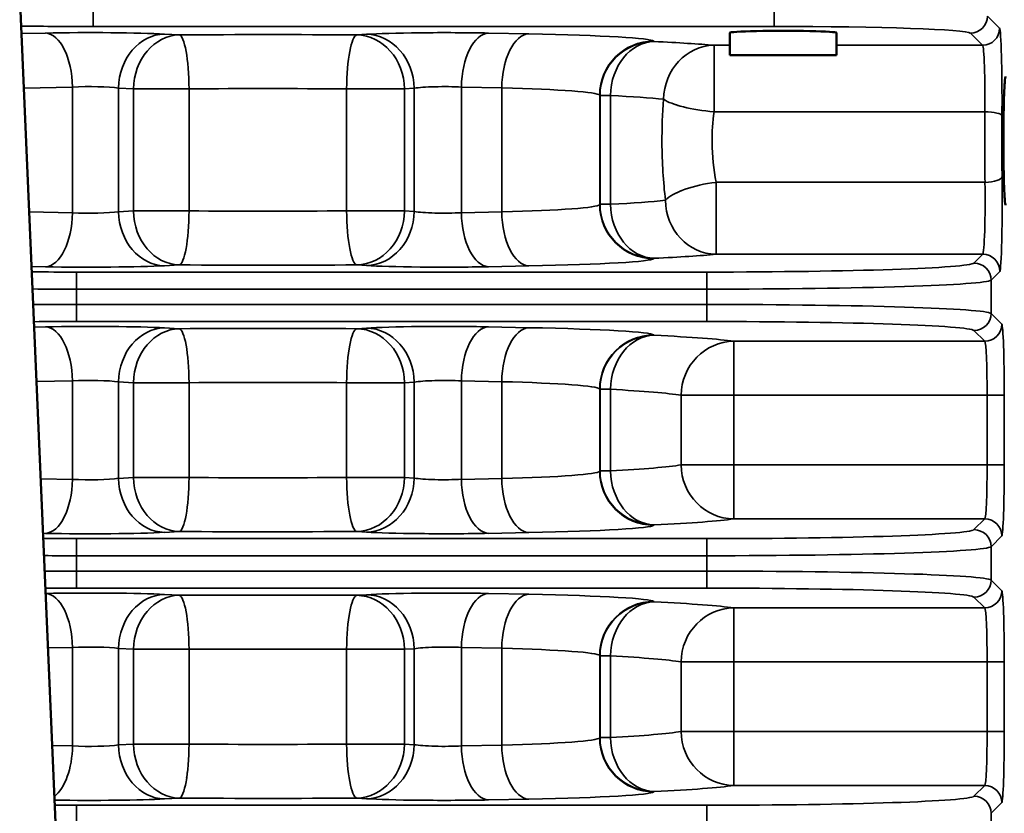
# Model space of a CAD drawing. Header units: inches. Extents: x 1 to 237, y 4 to 150.
# Tile 74 of 148: x 118.3 to 121.76, y 124.79 to 127.58. Entities that reach past the tile are written whole.
import ezdxf

# ---------------------------------------------------------------- set-up
doc = ezdxf.new("R2010")
doc.units = ezdxf.units.IN
doc.header["$LTSCALE"] = 7
doc.header["$MEASUREMENT"] = 0
for name, color, linetype, lineweight in [('Dimension (ANSI)', 7, 'Continuous', 25), ('Visible (ANSI)', 7, 'Continuous', 50), ('Visible Narrow (ANSI)', 7, 'Continuous', 35)]:
    doc.layers.add(name, color=color, linetype=linetype, lineweight=lineweight)
doc.styles.add('Dimension Text', font='tahoma.ttf')
doc.dimstyles.new('Dual Dimension', dxfattribs={"dimscale": 7, "dimtxt": 0.12, "dimasz": 0.098425, "dimexe": 0.125, "dimexo": 0.0625, "dimgap": 0.031496, "dimtad": 0, "dimtih": 1, "dimtoh": 1, "dimrnd": 1e-08, "dimzin": 4, "dimdsep": 46, "dimtxsty": 'Dimension Text', "dimcen": 0.09, "dimdle": 0.393701, "dimclrd": 256, "dimclre": 256, "dimclrt": 256, "dimadec": 0, "dimazin": 1, "dimtfac": 1, "dimtofl": 0, "dimtmove": 0, "dimatfit": 3, "dimfxl": 1, "dimtolj": 1, "dimtzin": 4, "dimlwd": -1, "dimlwe": -1, "dimarcsym": 0})

# ---------------------------------------------------------------- blocks, each defined once
blk = doc.blocks.new('*D10')
at = {"layer": 'Defpoints', "color": 0, "transparency": 16777216}
for p in [(131.3383, 137.621), (131.3383, 124.9932), (102.5867, 109.4322)]:
    blk.add_point(p, dxfattribs=at)
at = {"layer": 'Dimension (ANSI)', "transparency": 16777216}
for p, q in [((102.5867, 109.8697), (102.5867, 138.496)), ((131.3383, 125.4307), (131.3383, 138.496)), ((103.2756, 137.621), (113.0514, 137.621)), ((130.6494, 137.621), (120.8736, 137.621))]:
    blk.add_line(p, q, dxfattribs=at)
for points in [[(103.2756, 137.7358), (103.2756, 137.5062), (102.5867, 137.621)], [(130.6494, 137.7358), (130.6494, 137.5062), (131.3383, 137.621)]]:
    blk.add_solid(points, dxfattribs=at)
at = {"layer": 'Dimension (ANSI)', "transparency": 16777216, "insert": (116.9625, 137.621), "char_height": 0.84, "attachment_point": 5, "style": 'Dimension Text'}
blk.add_mtext('\\A1;{\\H3.0x;(}\\S28.75^ 730.3 mm;{\\H3.0x;)}', dxfattribs=at)

msp = doc.modelspace()

# ---------------------------------------------------------------- linework, layer by layer
at = {"layer": 'Visible (ANSI)'}
for p, q in [((118.1572, 131.0206), (118.5446, 121.9832)), ((120.796, 127.4577), (120.796, 127.537)), ((121.171, 127.4577), (121.171, 127.537)), ((120.0367, 127.4983), (120.0366, 127.4982)), ((120.1937, 127.5305), (120.1937, 127.5305)), ((120.796, 127.4577), (121.171, 127.4577)), ((120.0575, 126.7297), (120.0575, 126.7298)), ((119.9947, 125.953), (119.9947, 125.9529)), ((119.9964, 125.9329), (119.9964, 125.9329)), ((120.4493, 125.8366), (120.4492, 125.8366)), ((120.4733, 125.8211), (120.4732, 125.8211)), ((120.2992, 125.7854), (120.2992, 125.7854)), ((120.0526, 125.5455), (120.0525, 125.5455)), ((120.0321, 125.5209), (120.032, 125.5209)), ((120.3849, 125.4041), (120.3848, 125.4041)), ((120.2671, 125.3595), (120.2671, 125.3595)), ((120.38, 125.3827), (120.38, 125.3827)), ((120.3895, 124.9857), (120.3894, 124.9857)), ((120.3971, 124.9669), (120.397, 124.9669)), ((120.0183, 124.9095), (120.0182, 124.9095)), ((120.4295, 124.9176), (120.4294, 124.9177)), ((120.0275, 124.891), (120.0275, 124.891))]:
    msp.add_line(p, q, dxfattribs=at)
msp.add_ellipse((120.9835, 127.537), major_axis=(0.1875, 0), ratio=0.034921, start_param=0, end_param=3.141593, dxfattribs=at)
msp.add_rational_spline([(120.0046, 127.4246), (120.0045, 127.4246), (120.0045, 127.4246)], [1.41765171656, 1.41766738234, 1.417683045], degree=2, dxfattribs=at)
msp.add_open_spline([(121.7655, 127.3833), (121.7643, 127.3833), (121.762, 127.3679), (121.7591, 127.303), (121.7575, 127.2092), (121.7575, 127.1051), (121.7591, 127.0113), (121.762, 126.9464), (121.7643, 126.931), (121.7655, 126.931)], degree=3, dxfattribs=at)
at = {"layer": 'Visible Narrow (ANSI)'}
for p, q in [((118.558, 127.5589), (118.558, 127.6189)), ((120.9518, 127.6189), (120.9518, 127.5589)), ((121.7443, 127.5527), (121.7014, 127.5957)), ((118.3906, 127.536), (118.3066, 127.5343)), ((118.558, 127.5589), (120.9518, 127.5589)), ((118.8609, 127.5294), (118.8085, 127.5323)), ((120.0891, 127.533), (119.9477, 127.5358)), ((121.6414, 127.5357), (121.6844, 127.4927)), ((119.519, 127.5315), (119.485, 127.5293)), ((120.5298, 127.5062), (120.5285, 127.5074)), ((120.796, 127.4927), (120.7404, 127.4927)), ((120.7404, 127.4927), (120.7404, 127.2589)), ((121.6844, 127.4927), (121.171, 127.4927)), ((118.3148, 127.3426), (118.4856, 127.3461)), ((118.4856, 127.3461), (118.4856, 126.9039)), ((118.6473, 127.3424), (118.6998, 127.3395)), ((118.6473, 126.9075), (118.6473, 127.3424)), ((118.6998, 127.3395), (118.8952, 127.3395)), ((118.6998, 127.3395), (118.6998, 126.9104)), ((118.8952, 126.9104), (118.8952, 127.3395)), ((119.4491, 127.3394), (119.6528, 127.3394)), ((119.4491, 127.3394), (119.4491, 126.9105)), ((119.6528, 127.3394), (119.6867, 127.3416)), ((119.6528, 126.9105), (119.6528, 127.3394)), ((119.6867, 127.3416), (119.6867, 126.9083)), ((119.8527, 127.3459), (119.9941, 127.3431)), ((119.8527, 126.904), (119.8527, 127.3459)), ((119.9941, 127.3431), (119.9941, 126.9069)), ((120.3387, 127.3175), (120.3399, 127.3163)), ((120.3387, 127.3175), (120.3387, 126.9324)), ((120.3399, 127.3163), (120.3764, 127.3163)), ((120.3399, 127.3163), (120.3399, 126.9337)), ((120.3764, 126.9337), (120.3764, 127.3163)), ((120.7404, 127.2589), (121.6926, 127.2589)), ((121.6929, 127.0109), (120.7476, 127.0109)), ((120.7476, 127.0109), (120.7476, 126.7579)), ((118.6998, 126.9104), (118.6473, 126.9075)), ((118.8952, 126.9104), (118.6998, 126.9104)), ((119.6528, 126.9105), (119.4491, 126.9105)), ((119.6867, 126.9083), (119.6528, 126.9105)), ((120.3399, 126.9337), (120.3387, 126.9324)), ((120.3764, 126.9337), (120.3399, 126.9337)), ((118.4856, 126.9039), (118.3335, 126.9069)), ((119.9941, 126.9069), (119.8527, 126.904)), ((120.5285, 126.7425), (120.5298, 126.7438)), ((120.7476, 126.7579), (121.685, 126.7579)), ((121.685, 126.7579), (121.6542, 126.7271)), ((118.3418, 126.715), (118.3906, 126.714)), ((118.8085, 126.7176), (118.8609, 126.7206)), ((119.485, 126.7207), (119.519, 126.7184)), ((119.9477, 126.7141), (120.0891, 126.717)), ((118.4994, 126.6954), (118.4994, 126.6354)), ((120.7148, 126.6954), (118.4994, 126.6954)), ((120.7148, 126.6954), (120.7148, 126.6354)), ((121.7142, 126.6671), (121.745, 126.6979)), ((121.7142, 126.5497), (121.7142, 126.6671)), ((118.4994, 126.6354), (120.7148, 126.6354)), ((118.4994, 126.5814), (118.4994, 126.6354)), ((120.7148, 126.6354), (120.7148, 126.5814)), ((118.4994, 126.5214), (118.4994, 126.5814)), ((120.7148, 126.5814), (118.4994, 126.5814)), ((120.7148, 126.5214), (120.7148, 126.5814)), ((121.7521, 126.5118), (121.7142, 126.5497)), ((118.3906, 126.5028), (118.3509, 126.502)), ((118.4994, 126.5214), (120.7148, 126.5214)), ((118.8609, 126.4963), (118.8085, 126.4992)), ((119.519, 126.4984), (119.485, 126.4962)), ((120.0891, 126.4998), (119.9477, 126.5027)), ((120.5298, 126.473), (120.5285, 126.4743)), ((121.6542, 126.4898), (121.6921, 126.4518)), ((121.6921, 126.4518), (120.8099, 126.4518)), ((120.8099, 126.4518), (120.8099, 126.2619)), ((118.3591, 126.3104), (118.4856, 126.3129)), ((118.4856, 126.3129), (118.4856, 125.9664)), ((118.6473, 126.3093), (118.6998, 126.3064)), ((118.6473, 125.97), (118.6473, 126.3093)), ((118.6998, 126.3064), (118.8952, 126.3064)), ((118.6998, 126.3064), (118.6998, 125.9729)), ((118.8952, 125.9729), (118.8952, 126.3064)), ((119.4491, 126.3063), (119.6528, 126.3063)), ((119.4491, 126.3063), (119.4491, 125.973)), ((119.6528, 126.3063), (119.6867, 126.3085)), ((119.6528, 125.973), (119.6528, 126.3063)), ((119.6867, 126.3085), (119.6867, 125.9708)), ((119.8527, 126.3128), (119.9941, 126.3099)), ((119.8527, 125.9665), (119.8527, 126.3128)), ((119.9941, 126.3099), (119.9941, 125.9694)), ((120.3387, 126.2844), (120.3399, 126.2832)), ((120.3387, 126.2844), (120.3387, 125.9949)), ((120.3399, 126.2832), (120.3764, 126.2832)), ((120.3399, 126.2832), (120.3399, 125.9962)), ((120.3764, 125.9962), (120.3764, 126.2832)), ((120.625, 126.2619), (120.8099, 126.2619)), ((120.625, 126.2619), (120.625, 126.0174)), ((120.8099, 126.2619), (121.7006, 126.2619)), ((120.8099, 126.0174), (120.8099, 126.2619)), ((121.7006, 126.2619), (121.7605, 126.2619)), ((121.7006, 126.2619), (121.7006, 126.0174)), ((121.7605, 126.0174), (121.7605, 126.2619)), ((120.8099, 126.0174), (120.625, 126.0174)), ((121.7006, 126.0174), (120.8099, 126.0174)), ((120.8099, 126.0174), (120.8099, 125.8275)), ((121.7006, 126.0174), (121.7605, 126.0174)), ((120.3399, 125.9962), (120.3387, 125.9949)), ((120.3764, 125.9962), (120.3399, 125.9962)), ((118.4856, 125.9664), (118.3738, 125.9686)), ((118.6998, 125.9729), (118.6473, 125.97)), ((118.8952, 125.9729), (118.6998, 125.9729)), ((119.6528, 125.973), (119.4491, 125.973)), ((119.6867, 125.9708), (119.6528, 125.973)), ((119.9941, 125.9694), (119.8527, 125.9665)), ((120.5285, 125.805), (120.5298, 125.8063)), ((120.8099, 125.8275), (121.6921, 125.8275)), ((121.6921, 125.8275), (121.6542, 125.7896)), ((118.382, 125.7767), (118.3906, 125.7765)), ((118.8085, 125.7801), (118.8609, 125.7831)), ((119.485, 125.7832), (119.519, 125.7809)), ((119.9477, 125.7766), (120.0891, 125.7795)), ((121.7142, 125.7296), (121.7521, 125.7675)), ((118.4994, 125.7579), (118.4994, 125.6979)), ((120.7148, 125.7579), (118.4994, 125.7579)), ((120.7148, 125.7579), (120.7148, 125.6979)), ((121.7142, 125.6122), (121.7142, 125.7296)), ((118.4994, 125.6979), (120.7148, 125.6979)), ((118.4994, 125.6439), (118.4994, 125.6979)), ((120.7148, 125.6979), (120.7148, 125.6439)), ((118.4994, 125.5839), (118.4994, 125.6439)), ((120.7148, 125.6439), (118.4994, 125.6439)), ((120.7148, 125.5839), (120.7148, 125.6439)), ((121.7521, 125.5743), (121.7142, 125.6122)), ((118.4994, 125.5839), (120.7148, 125.5839)), ((118.8609, 125.5588), (118.8085, 125.5617)), ((119.519, 125.5609), (119.485, 125.5587)), ((120.0891, 125.5623), (119.9477, 125.5652)), ((120.5298, 125.5355), (120.5285, 125.5368)), ((121.6542, 125.5523), (121.6921, 125.5143)), ((121.6921, 125.5143), (120.8099, 125.5143)), ((120.8099, 125.5143), (120.8099, 125.3244)), ((118.3993, 125.3737), (118.4856, 125.3754)), ((118.4856, 125.3754), (118.4856, 125.0289)), ((118.6473, 125.3718), (118.6998, 125.3689)), ((118.6473, 125.0325), (118.6473, 125.3718)), ((118.6998, 125.3689), (118.8952, 125.3689)), ((118.6998, 125.3689), (118.6998, 125.0354)), ((118.8952, 125.0354), (118.8952, 125.3689)), ((119.4491, 125.3688), (119.6528, 125.3688)), ((119.4491, 125.3688), (119.4491, 125.0355)), ((119.6528, 125.3688), (119.6867, 125.371)), ((119.6528, 125.0355), (119.6528, 125.3688)), ((119.6867, 125.371), (119.6867, 125.0333)), ((119.8527, 125.3753), (119.9941, 125.3724)), ((119.8527, 125.029), (119.8527, 125.3753)), ((119.9941, 125.3724), (119.9941, 125.0319)), ((120.3387, 125.3469), (120.3399, 125.3457)), ((120.3387, 125.3469), (120.3387, 125.0574)), ((120.3399, 125.3457), (120.3764, 125.3457)), ((120.3399, 125.3457), (120.3399, 125.0587)), ((120.3764, 125.0587), (120.3764, 125.3457)), ((120.625, 125.3244), (120.8099, 125.3244)), ((120.625, 125.3244), (120.625, 125.0799)), ((120.8099, 125.3244), (121.7006, 125.3244)), ((120.8099, 125.0799), (120.8099, 125.3244)), ((121.7006, 125.3244), (121.7605, 125.3244)), ((121.7006, 125.3244), (121.7006, 125.0799)), ((121.7605, 125.0799), (121.7605, 125.3244)), ((120.8099, 125.0799), (120.625, 125.0799)), ((121.7006, 125.0799), (120.8099, 125.0799)), ((120.8099, 125.0799), (120.8099, 124.89)), ((121.7006, 125.0799), (121.7605, 125.0799)), ((120.3399, 125.0587), (120.3387, 125.0574)), ((120.3764, 125.0587), (120.3399, 125.0587)), ((118.4856, 125.0289), (118.414, 125.0303)), ((118.6998, 125.0354), (118.6473, 125.0325)), ((118.8952, 125.0354), (118.6998, 125.0354)), ((119.6528, 125.0355), (119.4491, 125.0355)), ((119.6867, 125.0333), (119.6528, 125.0355)), ((119.9941, 125.0319), (119.8527, 125.029)), ((120.5285, 124.8675), (120.5298, 124.8688)), ((120.8099, 124.89), (121.6921, 124.89)), ((121.6921, 124.89), (121.6542, 124.8521)), ((118.8085, 124.8426), (118.8609, 124.8456)), ((119.485, 124.8457), (119.519, 124.8434)), ((119.9477, 124.8391), (120.0891, 124.842)), ((118.4994, 124.8204), (118.4994, 124.7604)), ((120.7148, 124.8204), (118.4994, 124.8204)), ((120.7148, 124.8204), (120.7148, 124.7604)), ((121.7142, 124.7921), (121.7521, 124.83)), ((121.7142, 124.6747), (121.7142, 124.7921))]:
    msp.add_line(p, q, dxfattribs=at)
for centre, major_axis, ratio, start_param, end_param in [((121.6414, 127.5957), (-0.0424, -0.0424), 0.998783, 0.786007, 2.355586), ((118.558, 127.5942), (1.01, 0), 0.034921, 4.459723, 4.712389), ((118.5456, 127.5266), (-0.31, 0), 0.034921, 3.700098, 5.235988), ((118.3906, 127.3461), (-0.0038, 0.19), 0.499924, 4.70231, 6.242878), ((118.8085, 127.3424), (0.0106, 0.1897), 0.847676, 0.065832, 1.618133), ((119.7927, 127.5264), (-0.31, 0), 0.034921, 4.18879, 5.794493), ((119.9477, 127.3459), (0.0038, 0.19), 0.499924, 0.040307, 1.580875), ((120.0891, 127.3431), (0.0038, 0.19), 0.499924, 0.040307, 1.580875), ((119.6491, 127.5063), (-0.88, 0), 0.034921, 3.176499, 4.18879), ((120.9518, 127.5349), (0.69, 0), 0.034921, 0.034907, 1.570796), ((121.6844, 127.5527), (-0.0424, -0.0424), 0.998783, 0.786007, 2.355586), ((121.744, 127.3029), (0, 0.25), 0.034921, 4.479006, 6.248279), ((118.8609, 127.3395), (0.0106, 0.1897), 0.847676, 0.065832, 1.618133), ((119.1655, 127.4713), (-1.69, 0), 0.034921, 4.522165, 4.893608), ((118.8609, 127.3395), (-0.0012, 0.19), 0.180226, 4.711236, 6.247697), ((119.485, 127.3394), (0.0013, 0.19), 0.189075, 0.035548, 1.572068), ((119.485, 127.3394), (-0.0125, 0.1896), 0.882528, 4.654492, 6.208904), ((119.519, 127.3416), (-0.0125, 0.1896), 0.882528, 4.654492, 6.208904), ((120.5285, 127.3175), (0.1344, 0.1344), 0.998783, 0.786007, 2.355586), ((120.5298, 127.3163), (0.1344, 0.1344), 0.998783, 0.786007, 2.355586), ((120.5298, 127.3163), (0.0091, 0.1898), 0.806952, 0.059124, 1.609322), ((120.5298, 127.3163), (0.0091, 0.1898), 0.806952, 0.059124, 1.609322), ((119.1655, 127.4713), (-1.69, 0), 0.034921, 3.512729, 3.772872), ((120.7404, 127.3029), (0.017, 0.1892), 0.931423, 0.096041, 1.65418), ((121.6841, 127.3029), (0, -0.19), 0.045948, 1.337413, 3.106686), ((118.5456, 127.3367), (0.12, 0), 0.090212, 0.558505, 2.094395), ((119.1655, 127.2815), (1.5, 0), 0.039344, 1.380572, 1.752016), ((119.7927, 127.3366), (0.12, 0), 0.090212, 1.047198, 2.6529), ((119.6491, 127.3165), (0.69, 0), 0.044537, 0.034907, 1.047198), ((119.1655, 127.2815), (1.5, 0), 0.039344, 0.371137, 0.63128), ((120.7404, 127.3029), (-0.1892, 0.0175), 0.230339, 0.381913, 1.592102), ((120.7404, 127.3029), (-0.1892, 0.0175), 0.230339, 0.783571, 0.92135), ((121.7055, 127.1572), (0, -0.44), 0.030159, 4.479006, 5.051234), ((121.6926, 127.245), (0.06, -0.0005), 0.231262, 0.03588, 1.572716), ((121.7654, 127.1572), (0, 0.38), 0.034921, 1.337413, 1.909641), ((121.6929, 127.0308), (0.06, 0.0007), 0.332376, 4.708298, 6.246174), ((121.7447, 126.9477), (0, 0.25), 0.034921, 3.176499, 5.051234), ((120.7476, 126.9477), (-0.1884, -0.0249), 0.329838, 4.668759, 5.901563), ((120.7476, 126.9477), (0.1884, 0.0249), 0.329838, 2.210369, 2.34999), ((121.6847, 126.9477), (0, -0.19), 0.045948, 0.034907, 1.909641), ((119.1655, 126.9685), (-1.5, 0), 0.039344, 2.510313, 2.78233), ((120.7476, 126.9477), (0.0176, -0.1892), 0.935656, 4.625608, 6.184133), ((118.8609, 126.9104), (0.0106, -0.1897), 0.847676, 4.665052, 6.217353), ((118.8609, 126.9104), (-0.0012, -0.19), 0.180226, 0.035488, 1.57195), ((119.1655, 126.9685), (-1.5, 0), 0.039344, 1.389577, 1.76102), ((119.485, 126.9105), (0.0013, -0.19), 0.189075, 4.711118, 6.247637), ((119.485, 126.9105), (-0.0125, -0.1896), 0.882528, 0.074282, 1.628693), ((119.6491, 126.9335), (-0.69, 0), 0.044537, 2.094395, 3.106686), ((120.5285, 126.9324), (0.1344, -0.1344), 0.998783, 3.9276, 5.497178), ((120.5298, 126.9337), (-0.1344, 0.1344), 0.998783, 0.786007, 2.355586), ((120.5298, 126.9337), (0.0091, -0.1898), 0.806952, 4.673863, 6.224061), ((118.3906, 126.9039), (-0.0038, -0.19), 0.499924, 0.040307, 1.580875), ((118.5456, 126.9133), (-0.12, 0), 0.090212, 1.047198, 2.583087), ((118.8085, 126.9075), (0.0106, -0.1897), 0.847676, 4.665052, 6.217353), ((119.519, 126.9083), (-0.0125, -0.1896), 0.882528, 0.074282, 1.628693), ((119.7927, 126.9134), (-0.12, 0), 0.090212, 0.488692, 2.094395), ((119.9477, 126.904), (0.0038, -0.19), 0.499924, 4.70231, 6.242878), ((120.0891, 126.9069), (0.0038, -0.19), 0.499924, 4.70231, 6.242878), ((119.6491, 126.7436), (0.88, 0), 0.034921, 5.235988, 6.248279), ((119.1655, 126.7786), (1.69, 0), 0.034921, 5.651906, 5.923922), ((121.685, 126.6979), (-0.0424, 0.0424), 0.998783, 3.9276, 5.497178), ((118.5456, 126.7234), (0.31, 0), 0.034921, 4.18879, 5.72468), ((119.1655, 126.7786), (1.69, 0), 0.034921, 4.53117, 4.902613), ((119.7927, 126.7235), (0.31, 0), 0.034921, 3.630285, 5.235988), ((120.7148, 126.7282), (-0.94, 0), 0.034921, 1.570796, 3.106686), ((121.6542, 126.6671), (-0.0424, 0.0424), 0.998783, 3.9276, 5.497178), ((118.4994, 126.7195), (-0.69, 0), 0.034921, 1.341479, 1.570796), ((120.7148, 126.6682), (1, 0), 0.032826, 4.712389, 6.248279), ((118.4994, 126.6595), (0.75, 0), 0.032127, 4.505217, 4.712389), ((118.4994, 126.5573), (-0.75, 0), 0.032127, 4.712389, 4.916348), ((120.7148, 126.5486), (-1, 0), 0.032826, 3.176499, 4.712389), ((121.6542, 126.5497), (-0.0424, -0.0424), 0.998783, 0.786007, 2.355586), ((118.4994, 126.4974), (0.69, 0), 0.034921, 1.570796, 1.788953), ((118.5456, 126.4934), (-0.31, 0), 0.034921, 3.700098, 5.235988), ((118.3906, 126.3129), (-0.0038, 0.19), 0.499924, 4.70231, 6.242878), ((118.8085, 126.3093), (0.0106, 0.1897), 0.847676, 0.065832, 1.618133), ((118.8609, 126.3064), (0.0106, 0.1897), 0.847676, 0.065832, 1.618133), ((119.1655, 126.4382), (-1.69, 0), 0.034921, 4.522165, 4.893608), ((118.8609, 126.3064), (-0.0012, 0.19), 0.180226, 4.711236, 6.247697), ((119.485, 126.3063), (0.0013, 0.19), 0.189075, 0.035548, 1.572068), ((119.485, 126.3063), (-0.0125, 0.1896), 0.882528, 4.654492, 6.208904), ((119.7927, 126.4933), (-0.31, 0), 0.034921, 4.18879, 5.794493), ((119.519, 126.3085), (-0.0125, 0.1896), 0.882528, 4.654492, 6.208904), ((119.9477, 126.3128), (0.0038, 0.19), 0.499924, 0.040307, 1.580875), ((120.0891, 126.3099), (0.0038, 0.19), 0.499924, 0.040307, 1.580875), ((119.6491, 126.4732), (-0.88, 0), 0.034921, 3.176499, 4.18879), ((120.7148, 126.4886), (0.94, 0), 0.034921, 0.034907, 1.570796), ((121.6921, 126.5118), (-0.0424, -0.0424), 0.998783, 0.786007, 2.355586), ((121.7518, 126.2619), (0, 0.25), 0.034921, 4.712389, 6.248279), ((120.5285, 126.2844), (0.1344, 0.1344), 0.998783, 0.786007, 2.355586), ((120.5298, 126.2832), (0.1344, 0.1344), 0.998783, 0.786007, 2.355586), ((120.5298, 126.2832), (0.0091, 0.1898), 0.806952, 0.059124, 1.609322), ((120.5298, 126.2832), (0.0091, 0.1898), 0.806952, 0.059124, 1.609322), ((119.1655, 126.4382), (-1.69, 0), 0.034921, 3.374461, 3.772872), ((120.8099, 126.2619), (0.0277, 0.188), 0.972447, 0.150269, 1.713012), ((121.6918, 126.2619), (0, -0.19), 0.045948, 1.570796, 3.106686), ((118.5456, 126.3036), (0.12, 0), 0.090212, 0.558505, 2.094395), ((119.1655, 126.2483), (1.5, 0), 0.039344, 1.380572, 1.752016), ((119.7927, 126.3034), (0.12, 0), 0.090212, 1.047198, 2.6529), ((119.6491, 126.2833), (0.69, 0), 0.044537, 0.034907, 1.047198), ((119.1655, 126.2483), (1.5, 0), 0.039344, 0.232868, 0.63128), ((119.1655, 126.031), (-1.5, 0), 0.039344, 2.510313, 2.908724), ((120.8099, 126.0174), (0.0277, -0.188), 0.972447, 4.570174, 6.132916), ((121.6918, 126.0174), (0, -0.19), 0.045948, 0.034907, 1.570796), ((121.7518, 126.0174), (0, 0.25), 0.034921, 3.176499, 4.712389), ((119.6491, 125.996), (-0.69, 0), 0.044537, 2.094395, 3.106686), ((120.5285, 125.9949), (0.1344, -0.1344), 0.998783, 3.9276, 5.497178), ((120.5298, 125.9962), (-0.1344, 0.1344), 0.998783, 0.786007, 2.355586), ((120.5298, 125.9962), (0.0091, -0.1898), 0.806952, 4.673863, 6.224061), ((118.3906, 125.9664), (-0.0038, -0.19), 0.499924, 0.040307, 1.580875), ((118.5456, 125.9758), (-0.12, 0), 0.090212, 1.047198, 2.583087), ((118.8085, 125.97), (0.0106, -0.1897), 0.847676, 4.665052, 6.217353), ((118.8609, 125.9729), (0.0106, -0.1897), 0.847676, 4.665052, 6.217353), ((118.8609, 125.9729), (-0.0012, -0.19), 0.180226, 0.035488, 1.57195), ((119.1655, 126.031), (-1.5, 0), 0.039344, 1.389577, 1.76102), ((119.485, 125.973), (0.0013, -0.19), 0.189075, 4.711118, 6.247637), ((119.485, 125.973), (-0.0125, -0.1896), 0.882528, 0.074282, 1.628693), ((119.519, 125.9708), (-0.0125, -0.1896), 0.882528, 0.074282, 1.628693), ((119.7927, 125.9759), (-0.12, 0), 0.090212, 0.488692, 2.094395), ((119.9477, 125.9665), (0.0038, -0.19), 0.499924, 4.70231, 6.242878), ((120.0891, 125.9694), (0.0038, -0.19), 0.499924, 4.70231, 6.242878), ((119.6491, 125.8061), (0.88, 0), 0.034921, 5.235988, 6.248279), ((119.1655, 125.8411), (1.69, 0), 0.034921, 5.651906, 6.050317), ((121.6921, 125.7675), (-0.0424, 0.0424), 0.998783, 3.9276, 5.497178), ((118.5456, 125.7859), (0.31, 0), 0.034921, 4.18879, 5.72468), ((119.1655, 125.8411), (1.69, 0), 0.034921, 4.53117, 4.902613), ((119.7927, 125.786), (0.31, 0), 0.034921, 3.630285, 5.235988), ((120.7148, 125.7907), (-0.94, 0), 0.034921, 1.570796, 3.106686), ((121.6542, 125.7296), (-0.0424, 0.0424), 0.998783, 3.9276, 5.497178), ((118.4994, 125.782), (-0.69, 0), 0.034921, 1.400939, 1.570796), ((118.4994, 125.722), (0.75, 0), 0.032127, 4.55971, 4.712389), ((120.7148, 125.7307), (1, 0), 0.032826, 4.712389, 6.248279), ((118.4994, 125.6198), (-0.75, 0), 0.032127, 4.712389, 4.861914), ((120.7148, 125.6111), (-1, 0), 0.032826, 3.176499, 4.712389), ((121.6542, 125.6122), (-0.0424, -0.0424), 0.998783, 0.786007, 2.355586), ((118.4994, 125.5599), (0.69, 0), 0.034921, 1.570796, 1.729658), ((118.5456, 125.5559), (-0.31, 0), 0.034921, 3.700098, 5.234219), ((118.3906, 125.3754), (-0.0038, 0.19), 0.499924, 4.70231, 6.237861), ((118.8085, 125.3718), (0.0106, 0.1897), 0.847676, 0.065832, 1.618133), ((119.1655, 125.5007), (-1.69, 0), 0.034921, 4.522165, 4.893608), ((119.7927, 125.5558), (-0.31, 0), 0.034921, 4.18879, 5.794493), ((119.519, 125.371), (-0.0125, 0.1896), 0.882528, 4.654492, 6.208904), ((119.9477, 125.3753), (0.0038, 0.19), 0.499924, 0.040307, 1.580875), ((120.0891, 125.3724), (0.0038, 0.19), 0.499924, 0.040307, 1.580875), ((119.6491, 125.5357), (-0.88, 0), 0.034921, 3.176499, 4.18879), ((120.7148, 125.5511), (0.94, 0), 0.034921, 0.034907, 1.570796), ((121.6921, 125.5743), (-0.0424, -0.0424), 0.998783, 0.786007, 2.355586), ((121.7518, 125.3244), (0, 0.25), 0.034921, 4.712389, 6.248279), ((118.8609, 125.3689), (0.0106, 0.1897), 0.847676, 0.065832, 1.618133), ((118.8609, 125.3689), (-0.0012, 0.19), 0.180226, 4.711236, 6.247697), ((119.485, 125.3688), (0.0013, 0.19), 0.189075, 0.035548, 1.572068), ((119.485, 125.3688), (-0.0125, 0.1896), 0.882528, 4.654492, 6.208904), ((120.5285, 125.3469), (0.1344, 0.1344), 0.998783, 0.786007, 2.355586), ((120.5298, 125.3457), (0.1344, 0.1344), 0.998783, 0.786007, 2.355586), ((120.5298, 125.3457), (0.0091, 0.1898), 0.806952, 0.059124, 1.609322), ((120.5298, 125.3457), (0.0091, 0.1898), 0.806952, 0.059124, 1.609322), ((119.1655, 125.5007), (-1.69, 0), 0.034921, 3.374461, 3.772872), ((120.8099, 125.3244), (0.0277, 0.188), 0.972447, 0.150269, 1.713012), ((121.6918, 125.3244), (0, -0.19), 0.045948, 1.570796, 3.106686), ((118.5456, 125.3661), (0.12, 0), 0.090212, 0.558505, 2.094395), ((119.1655, 125.3108), (1.5, 0), 0.039344, 1.380572, 1.752016), ((119.7927, 125.3659), (0.12, 0), 0.090212, 1.047198, 2.6529), ((119.6491, 125.3458), (0.69, 0), 0.044537, 0.034907, 1.047198), ((119.1655, 125.3108), (1.5, 0), 0.039344, 0.232868, 0.63128), ((119.1655, 125.0935), (-1.5, 0), 0.039344, 2.510313, 2.908724), ((120.8099, 125.0799), (0.0277, -0.188), 0.972447, 4.570174, 6.132916), ((121.6918, 125.0799), (0, -0.19), 0.045948, 0.034907, 1.570796), ((121.7518, 125.0799), (0, 0.25), 0.034921, 3.176499, 4.712389), ((119.6491, 125.0585), (-0.69, 0), 0.044537, 2.094395, 3.106686), ((120.5285, 125.0574), (0.1344, -0.1344), 0.998783, 3.9276, 5.497178), ((120.5298, 125.0587), (-0.1344, 0.1344), 0.998783, 0.786007, 2.355586), ((120.5298, 125.0587), (0.0091, -0.1898), 0.806952, 4.673863, 6.224061), ((118.3906, 125.0289), (-0.0038, -0.19), 0.499924, 0.373533, 1.580875), ((118.5456, 125.0383), (-0.12, 0), 0.090212, 1.047198, 2.583087), ((118.8085, 125.0325), (0.0106, -0.1897), 0.847676, 4.665052, 6.217353), ((118.8609, 125.0354), (0.0106, -0.1897), 0.847676, 4.665052, 6.217353), ((118.8609, 125.0354), (-0.0012, -0.19), 0.180226, 0.035488, 1.57195), ((119.1655, 125.0935), (-1.5, 0), 0.039344, 1.389577, 1.76102), ((119.485, 125.0355), (0.0013, -0.19), 0.189075, 4.711118, 6.247637), ((119.485, 125.0355), (-0.0125, -0.1896), 0.882528, 0.074282, 1.628693), ((119.519, 125.0333), (-0.0125, -0.1896), 0.882528, 0.074282, 1.628693), ((119.7927, 125.0384), (-0.12, 0), 0.090212, 0.488692, 2.094395), ((119.9477, 125.029), (0.0038, -0.19), 0.499924, 4.70231, 6.242878), ((120.0891, 125.0319), (0.0038, -0.19), 0.499924, 4.70231, 6.242878), ((118.8609, 125.0354), (0.0012, 0.19), 0.180226, 4.030437, 4.184729), ((119.6491, 124.8686), (0.88, 0), 0.034921, 5.235988, 6.248279), ((119.1655, 124.9036), (1.69, 0), 0.034921, 5.651906, 6.050317), ((121.6921, 124.83), (-0.0424, 0.0424), 0.998783, 3.9276, 5.497178), ((118.5456, 124.8484), (0.31, 0), 0.034921, 4.303124, 5.72468), ((119.1655, 124.9036), (1.69, 0), 0.034921, 4.53117, 4.902613), ((119.7927, 124.8485), (0.31, 0), 0.034921, 3.630285, 5.235988), ((120.7148, 124.8532), (-0.94, 0), 0.034921, 1.570796, 3.106686), ((121.6542, 124.7921), (-0.0424, 0.0424), 0.998783, 3.9276, 5.497178), ((118.4994, 124.8445), (-0.69, 0), 0.034921, 1.459792, 1.570796)]:
    msp.add_ellipse(centre, major_axis=major_axis, ratio=ratio, start_param=start_param, end_param=end_param, dxfattribs=at)
for points, knots in [([(120.5634, 127.3029), (120.5593, 127.2528), (120.5544, 127.1322), (120.5622, 127.0122), (120.5697, 126.9477)], [1.2692156, 1.2692156, 1.2692156, 1.2692156, 1.6624922, 2.1868609, 2.1868609, 2.1868609, 2.1868609]), ([(120.7476, 127.0109), (120.7391, 127.0559), (120.7303, 127.1397), (120.7358, 127.224), (120.7404, 127.2589)], [-2.1868609, -2.1868609, -2.1868609, -2.1868609, -1.6624922, -1.2692156, -1.2692156, -1.2692156, -1.2692156])]:
    msp.add_open_spline(points, degree=3, knots=knots, dxfattribs=at)
for points in [[(120.5579, 127.1147), (120.5578, 127.1175), (120.5578, 127.1203), (120.5577, 127.1231)], [(120.7341, 127.1337), (120.7341, 127.1336), (120.7341, 127.1335), (120.7341, 127.1334)]]:
    msp.add_open_spline(points, degree=3, dxfattribs=at)

# ---------------------------------------------------------------- dimensions: what is measured, and where the dimension line sits
at = {"layer": 'Dimension (ANSI)'}
dim = msp.add_linear_dim(base=(131.3383, 137.621), p1=(102.5867, 109.4322), p2=(131.3383, 124.9932), angle=180, text='{\\H3.0x;(}\\S<>^ 730.3 mm;{\\H3.0x;)}', dimstyle='Dual Dimension', override={"dimgap": 0.031496, "dimtih": 0, "dimtoh": 0, "dimdec": 2, "dimpost": '\\X', "dimtol": 0, "dimlim": 0, "dimtp": 0, "dimtm": 0, "dimtdec": 2, "dimatfit": 1}, dxfattribs=at)
dim.commit()
dim.dimension.update_dxf_attribs({"geometry": '*D10', "text_midpoint": (116.9625, 137.621), "dimtype": 160})

doc.saveas('drawing.dxf')
